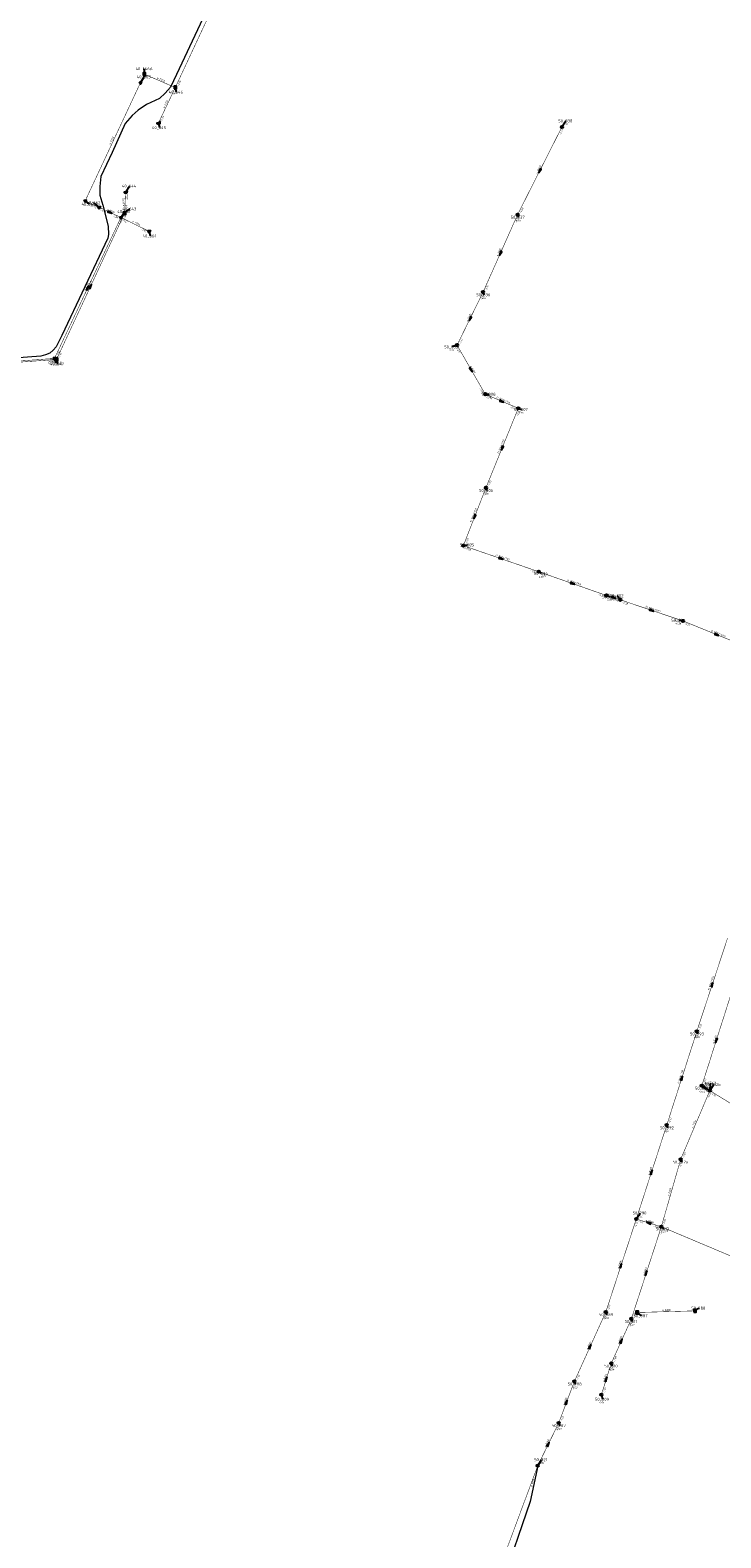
# Model space of a CAD drawing. Header units: metres. Extents: x 249000 to 255300, y 590580 to 596000.
# Tile 13 of 61: x 252593 to 252944, y 592533 to 593299. Entities that reach past the tile are written whole.
import ezdxf
from ezdxf.enums import TextEntityAlignment as Align
from ezdxf.lldxf.tags import DXFTag

# ---------------------------------------------------------------- set-up
doc = ezdxf.new("R2010")
doc.units = ezdxf.units.M
doc.header["$MEASUREMENT"] = 0
for name, pattern in [('RI-GWA', [18.45, 6, -1.8, 1.75, -1.8, 1.75, -1.8, 1.75, -1.8]), ('RI-HWA', [7.4, 5, -2.4]), ('RI-VWA', [11, 5, -3, 0, -3])]:
    doc.linetypes.add(name, pattern=pattern)
doc.layers.get('0').update_dxf_attribs({"linetype": 'CONTINUOUS'})
for name, color, linetype, lineweight in [('B-WE-RI-DRUK-G', 210, 'RI-PERS', 18), ('B-WE-RI-GWA_TRANSPORTLEIDING-G', 30, 'RI-GWA', 18), ('B-WE-RI-HWA_TRANSPORTLEIDING-G', 150, 'RI-HWA', 18), ('B-WE-RI-PERSLEIDING-G', 210, 'RI-PERS', 18), ('B-WE-RI-VWA_TRANSPORTLEIDING-G', 20, 'RI-VWA', 18)]:
    doc.layers.add(name, color=color, linetype=linetype, lineweight=lineweight)
for name, color, linetype in [('RIO-AFMETINGEN', 8, 'CONTINUOUS'), ('RIO-AFSCHOT', 7, 'CONTINUOUS'), ('RIO-BOK', 8, 'CONTINUOUS'), ('RIO-KNOOP', 7, 'CONTINUOUS'), ('RIO-KNOOPNAAM', 170, 'CONTINUOUS'), ('RIO-LEADER', 253, 'CONTINUOUS'), ('RIO-MAAIVELD', 104, 'CONTINUOUS')]:
    doc.layers.add(name, color=color, linetype=linetype)
doc.styles.add('RIO-TXT', font='isocp.shx')
tags = doc.linetypes.add('RI-PERS', pattern='A,7,-2,["P",Standard,S=1.8,R=0,X=-0.5,Y=-0.9],-2,7,-2,[102,NLCS.SHX,S=1,R=180,X=0,Y=0],-2', length=22).pattern_tags.tags
tags[6] = DXFTag(74, 10)

# ---------------------------------------------------------------- blocks, each defined once
blk = doc.blocks.new('K_IPR')
blk.add_lwpolyline([(-0.5, -0.5), (0.5, -0.5), (0.5, 0.5), (-0.5, 0.5)], close=True)
blk.add_solid([(-0.5, 0.5), (0.5, 0.5), (-0.5, -0.5), (0.5, -0.5)])
at = {"style": 'RIO-TXT', "flags": 1}
blk.add_attdef('RIOLERINGSGEBIED', text='', height=1, dxfattribs=at).set_placement((0, 0), align=Align.CENTER)
blk.add_attdef('KNOOPNAAM', text='', height=1, dxfattribs=at).set_placement((0, 0), align=Align.TOP_CENTER)
blk = doc.blocks.new('K_UTB')
blk.add_lwpolyline([(0.5, 0.15), (0.5, -0.3), (-0.5, -0.3), (-0.5, 0.15), (-0.45, 0.15), (-0.45, -0.25), (0, -0.25), (0.45, -0.25), (0.45, 0.15)], close=True)
blk.add_lwpolyline([(0.85, 0.6), (0.55, 0.65), (0.614828, 0.459583), (0.850842, 0.598937)])
blk.add_arc((0.85, -0.25), 0.85, 90, 180)
at = {"style": 'RIO-TXT', "flags": 1}
blk.add_attdef('RIOLERINGSGEBIED', text='', height=1, dxfattribs=at).set_placement((0, 0), align=Align.CENTER)
blk.add_attdef('KNOOPNAAM', text='', height=1, dxfattribs=at).set_placement((0, 0), align=Align.TOP_CENTER)
blk = doc.blocks.new('K_IPD')
blk.add_lwpolyline([(-0.496027, 0.307994), (0.503973, 0.307994), (0.003973, -0.558031)], close=True)
blk.add_solid([(-0.496027, 0.307994), (0.503973, 0.307994), (0.003973, -0.558031)])
at = {"style": 'RIO-TXT', "flags": 1}
blk.add_attdef('RIOLERINGSGEBIED', text='', height=1, dxfattribs=at).set_placement((0, 0), align=Align.CENTER)
blk.add_attdef('KNOOPNAAM', text='', height=1, dxfattribs=at).set_placement((0, 0), align=Align.TOP_CENTER)
blk = doc.blocks.new('K_IPG')
blk.add_circle((0, 0), 0.5)
for points in [[(0, 0), (-0.5, 0), (-0.433013, 0.25)], [(0, 0), (-0.433013, -0.25), (-0.5, 0)], [(0, 0), (-0.433013, 0.25), (-0.25, 0.433013)], [(0, 0), (-0.25, -0.433013), (-0.433013, -0.25)], [(0, 0), (-0.25, 0.433013), (0, 0.5)], [(0, 0), (0, -0.5), (-0.25, -0.433013)], [(0, 0), (0, 0.5), (0.25, 0.433013)], [(0, 0), (0.25, 0.433013), (0.433013, 0.25)], [(0, 0), (0.433013, 0.25), (0.5, 0)], [(0, 0), (0.5, 0), (0.433013, -0.25)], [(0, 0), (0.433013, -0.25), (0.25, -0.433013)], [(0, 0), (0.25, -0.433013), (0, -0.5)]]:
    blk.add_solid(points)
at = {"style": 'RIO-TXT', "flags": 1}
blk.add_attdef('RIOLERINGSGEBIED', text='', height=1, dxfattribs=at).set_placement((0, 0), align=Align.CENTER)
blk.add_attdef('KNOOPNAAM', text='', height=1, dxfattribs=at).set_placement((0, 0), align=Align.TOP_CENTER)
blk = doc.blocks.new('L_VHR')
blk.add_lwpolyline([(-0.5, 0), (0.5, 0), (-0.5, 0.15), (-0.5, -0.15), (0.5, 0)])

msp = doc.modelspace()

# ---------------------------------------------------------------- linework, layer by layer
at = {"layer": 'B-WE-RI-DRUK-G', "const_width": 0.25}
msp.add_lwpolyline([(252816.496, 592477.248), (252850.768, 592569.28)], dxfattribs=at)
at = {"layer": 'B-WE-RI-GWA_TRANSPORTLEIDING-G', "const_width": 0.25}
for points in [[(252840.512, 593205.184), (252863.056, 593249.728)], [(252822.976, 593165.824), (252840.512, 593205.184)], [(252809.728, 593138.816), (252822.976, 593165.824)], [(252824.048, 593113.92), (252809.728, 593138.816)], [(252840.864, 593106.752), (252824.048, 593113.92)], [(252824.4, 593066.304), (252840.864, 593106.752)], [(252812.944, 593036.928), (252824.4, 593066.304)], [(252851.248, 593023.68), (252812.944, 593036.928)], [(252885.744, 593011.584), (252851.248, 593023.68)], [(252892.768, 593009.408), (252885.744, 593011.584)], [(252924.624, 592998.656), (252892.768, 593009.408)], [(252958.976, 592984.704), (252924.624, 592998.656)], [(252931.664, 592790.08), (252947.312, 592837.504)], [(252934.208, 592762.432), (252948.816, 592808.192)], [(252916.368, 592742.4), (252931.664, 592790.08)], [(252923.44, 592724.992), (252938.272, 592759.936)], [(252934.208, 592762.432), (252938.272, 592759.936)], [(252977.184, 592736), (252938.272, 592759.936)], [(252900.864, 592694.656), (252916.368, 592742.4)], [(252913.616, 592690.752), (252923.44, 592724.992)], [(252885.376, 592647.424), (252900.864, 592694.656)], [(252900.864, 592694.656), (252913.616, 592690.752)], [(252898.4, 592643.968), (252913.616, 592690.752)], [(252913.616, 592690.752), (252978.336, 592663.488)], [(252869.408, 592612.16), (252885.376, 592647.424)], [(252888.128, 592621.312), (252898.4, 592643.968)], [(252883.152, 592605.376), (252888.128, 592621.312)], [(252861.408, 592590.976), (252869.408, 592612.16)], [(252861.408, 592590.976), (252850.768, 592569.28)]]:
    msp.add_lwpolyline(points, dxfattribs=at)
at = {"layer": 'B-WE-RI-HWA_TRANSPORTLEIDING-G', "const_width": 0.25}
for points in [[(252666.432, 593269.76), (252696.928, 593335.04)], [(252666.432, 593269.76), (252650.736, 593276.544)], [(252657.888, 593251.712), (252666.432, 593269.76)], [(252640.64, 593205.824), (252641.184, 593216.64)], [(252606.064, 593131.584), (252640.64, 593205.824)], [(252534.336, 593126.208), (252606.064, 593131.584)], [(252901.344, 592647.168), (252930.688, 592648)]]:
    msp.add_lwpolyline(points, dxfattribs=at)
at = {"layer": 'B-WE-RI-PERSLEIDING-G'}
for points in [[(252689.824, 593324.8), (252667.104, 593276.48), (252663.968, 593270.016), (252661.344, 593266.88), (252658.416, 593264.192), (252651.744, 593261.12), (252647.6, 593258.24), (252644.576, 593255.488), (252641.04, 593251.456), (252634.272, 593236.8), (252628.608, 593224.576), (252628.112, 593219.392), (252628.112, 593215.104), (252629.616, 593210.048), (252632.352, 593199.296), (252632.544, 593195.008), (252632.144, 593193.152), (252608.816, 593143.68), (252605.888, 593137.92), (252604.368, 593136.32), (252602.656, 593134.784), (252600.528, 593133.952), (252598.112, 593133.248), (252467.6, 593123.456)], [(252850.768, 592569.28), (252846.896, 592551.104), (252818.048, 592467.008), (252770.912, 592419.008), (252724.672, 592430.976), (252723.264, 592429.312)]]:
    msp.add_lwpolyline(points, dxfattribs=at)
at = {"layer": 'B-WE-RI-VWA_TRANSPORTLEIDING-G', "const_width": 0.25}
for points in [[(252620.624, 593212.16), (252648.688, 593272.128)], [(252627.712, 593208.896), (252620.624, 593212.16)], [(252638.8, 593203.712), (252627.712, 593208.896)], [(252605.024, 593132.096), (252638.8, 593203.712)], [(252638.8, 593203.712), (252653.136, 593196.672)], [(252559.504, 593128.704), (252605.024, 593132.096)]]:
    msp.add_lwpolyline(points, dxfattribs=at)
at = {"layer": 'RIO-LEADER'}
for p, q in [((252650.74, 593276.57), (252650.7397, 593279.345)), ((252648.69, 593272.15), (252650.6664, 593275.2058)), ((252666.44, 593269.76), (252666.9735, 593267.4316)), ((252657.89, 593251.72), (252658.4235, 593249.3916)), ((252863.06, 593249.74), (252865.0364, 593252.7958)), ((252641.19, 593216.66), (252643.1664, 593219.7158)), ((252620.62, 593212.15), (252622.5964, 593210.4942)), ((252627.71, 593208.91), (252625.0466, 593211.1468)), ((252640.64, 593205.85), (252643.3029, 593208.0876)), ((252638.8, 593203.72), (252640.7764, 593206.7758)), ((252840.51, 593205.18), (252840.87, 593203.8365)), ((252653.13, 593196.68), (252653.6635, 593194.3516)), ((252822.97, 593165.8), (252823.33, 593164.4565)), ((252809.73, 593138.79), (252807.0675, 593137.9515)), ((252605.02, 593132.12), (252605.5535, 593129.7916)), ((252606.07, 593131.57), (252606.6035, 593129.2416)), ((252824.05, 593113.91), (252825.9998, 593113.9002)), ((252840.87, 593106.75), (252842.4594, 593106.1161)), ((252824.4, 593066.31), (252824.76, 593064.9665)), ((252812.95, 593036.96), (252814.9935, 593037.2996)), ((252851.25, 593023.71), (252852.5836, 593022.8203)), ((252885.75, 593011.56), (252887.3394, 593010.9261)), ((252892.76, 593009.4), (252891.1701, 593011.4334)), ((252924.62, 592998.66), (252922.5766, 592998.999)), ((252931.67, 592790.11), (252932.03, 592788.7665)), ((252938.28, 592759.95), (252938.8135, 592763.6784)), ((252938.28, 592759.95), (252940.2564, 592763.0058)), ((252934.2, 592762.46), (252934.56, 592761.1165)), ((252916.37, 592742.38), (252916.73, 592741.0365)), ((252923.44, 592725), (252923.8, 592723.6565)), ((252900.86, 592694.66), (252902.8364, 592697.7158)), ((252913.61, 592690.78), (252914.6473, 592689.6829)), ((252930.68, 592647.97), (252932.6298, 592649.3798)), ((252885.38, 592647.4), (252885.74, 592646.0565)), ((252898.4, 592643.95), (252898.76, 592642.6065)), ((252901.34, 592647.16), (252903.3164, 592645.5042)), ((252888.12, 592621.32), (252888.48, 592619.9765)), ((252869.41, 592612.15), (252869.77, 592610.8065)), ((252883.15, 592605.38), (252883.6835, 592603.0516)), ((252861.41, 592590.98), (252861.77, 592589.6365)), ((252850.77, 592569.29), (252852.7464, 592572.3458))]:
    msp.add_line(p, q, dxfattribs=at)

# ---------------------------------------------------------------- block references
at = {"layer": 'RIO-AFSCHOT', "xscale": 2, "yscale": 2, "zscale": 2}
for p, rotation in [((252851.785, 593227.46), 243.1515), ((252633.255, 593206.315), 334.9234999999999), ((252831.74, 593185.49), 245.985), ((252623.355, 593168.71), 65.0361), ((252621.91, 593167.92), 64.7361), ((252816.35, 593152.295), 243.88), ((252816.89, 593126.35), 299.9292), ((252832.46, 593110.33), 336.9437), ((252832.635, 593086.53), 247.8336), ((252818.675, 593051.635), 248.6814), ((252832.1, 593030.335), 340.9187), ((252868.5, 593017.635), 340.601), ((252889.255, 593010.48), 342.876), ((252908.69, 593004.03), 341.3729), ((252941.8, 592991.68), 337.891), ((252939.49, 592813.815), 71.73560000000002), ((252941.51, 592785.32), 252.2599), ((252924.02, 592766.245), 72.2193), ((252936.24, 592761.205), 328.4035), ((252908.615, 592718.52), 71.9875), ((252907.235, 592692.72), 163.076), ((252893.12, 592671.03), 71.8566), ((252906.005, 592667.365), 71.9994), ((252893.26, 592632.635), 65.5628), ((252877.395, 592629.775), 65.6205), ((252885.635, 592613.35), 72.6755), ((252865.41, 592601.565), 69.2918), ((252856.09, 592580.135), 63.86329999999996)]:
    msp.add_blockref('L_VHR', p, dxfattribs=dict(at, rotation=rotation))
at = {"layer": 'RIO-KNOOP', "xscale": 1.25, "yscale": 1.25, "zscale": 1.25}
for name, p in [('K_IPR', (252650.736, 593276.544)), ('K_IPD', (252648.688, 593272.128)), ('K_IPR', (252666.432, 593269.76)), ('K_UTB', (252657.888, 593251.712)), ('K_IPG', (252863.056, 593249.728)), ('K_UTB', (252641.184, 593216.64)), ('K_IPD', (252620.624, 593212.16)), ('K_IPD', (252627.712, 593208.896)), ('K_IPD', (252638.8, 593203.712)), ('K_IPR', (252640.64, 593205.824)), ('K_IPG', (252840.512, 593205.184)), ('K_IPD', (252653.136, 593196.672)), ('K_IPG', (252822.976, 593165.824)), ('K_IPG', (252809.728, 593138.816)), ('K_IPD', (252605.024, 593132.096)), ('K_IPR', (252606.064, 593131.584)), ('K_IPG', (252824.048, 593113.92)), ('K_IPG', (252840.864, 593106.752)), ('K_IPG', (252824.4, 593066.304)), ('K_IPG', (252812.944, 593036.928)), ('K_IPG', (252851.248, 593023.68)), ('K_IPG', (252885.744, 593011.584)), ('K_IPG', (252892.768, 593009.408)), ('K_IPG', (252924.624, 592998.656)), ('K_IPG', (252931.664, 592790.08)), ('K_IPG', (252934.208, 592762.432)), ('K_IPG', (252938.272, 592759.936)), ('K_IPG', (252938.272, 592759.936)), ('K_IPG', (252916.368, 592742.4)), ('K_IPG', (252923.44, 592724.992)), ('K_IPG', (252900.864, 592694.656)), ('K_IPG', (252913.616, 592690.752)), ('K_IPG', (252885.376, 592647.424)), ('K_IPR', (252930.688, 592648)), ('K_IPG', (252898.4, 592643.968)), ('K_IPR', (252901.344, 592647.168)), ('K_IPG', (252888.128, 592621.312)), ('K_IPG', (252869.408, 592612.16)), ('K_IPG', (252883.152, 592605.376)), ('K_IPG', (252861.408, 592590.976)), ('K_IPG', (252850.768, 592569.28))]:
    msp.add_blockref(name, p, dxfattribs=at)

# ---------------------------------------------------------------- texts
at = {"layer": 'RIO-AFMETINGEN', "style": 'RIO-TXT'}
for s, rotation, p in [('ø P250', 336.5532, (252657.0166, 593274.2881)), ('ø P250', 64.635, (252660.994, 593259.2032)), ('ø P250', 64.9217, (252633.4917, 593240.6075)), ('ø B600', 63.1515, (252850.5745, 593225.9539)), ('ø P250', 335.4429, (252622.6125, 593211.6807)), ('ø P250', 334.9235, (252631.7135, 593207.481)), ('ø P250', 87.0786, (252640.4195, 593209.3873)), ('ø P250', 333.8388, (252644.4462, 593201.3961)), ('ø B600', 65.985, (252830.6055, 593183.9261)), ('ø P250', 64.7361, (252620.7417, 593166.3812)), ('ø P250', 65.0361, (252622.1948, 593167.1651)), ('ø B600', 63.88, (252815.1589, 593150.7738)), ('ø B600', 299.9292, (252816.3004, 593128.192)), ('EI B500/750', 336.9437, (252829.6366, 593111.9707)), ('EI B500/750', 67.8336, (252831.0424, 593083.6801)), ('EI B500/750', 68.6814, (252817.1248, 593048.7618)), ('EI B500/750', 340.9187, (252829.1721, 593031.7826)), ('EI B500/750', 340.601, (252865.5794, 593019.0978)), ('EI B500/750', 342.876, (252886.2762, 593011.8167)), ('EI B700/1050', 341.3729, (252905.4939, 593005.5384)), ('EI B700/1050', 337.891, (252938.7018, 592993.3808)), ('EI B500/750', 71.7356, (252938.0951, 592810.8634)), ('ø P250', 72.2599, (252940.5533, 592783.6414)), ('EI B500/750', 72.2193, (252922.65, 592763.2817)), ('ø P250', 328.4035, (252934.8397, 592762.5365)), ('ø P250', 66.9868, (252929.7531, 592740.8917)), ('ø B300', 71.9875, (252907.6504, 592716.8461)), ('ø P250', 73.9654, (252917.6186, 592706.1835)), ('ø B300', 343.076, (252905.5439, 592693.6559)), ('ø B300', 71.8566, (252892.1515, 592669.3582)), ('ø B250', 71.9994, (252905.0407, 592665.691)), ('ø B300', 1.5812, (252914.1097, 592647.9127)), ('ø B250', 65.5628, (252892.1141, 592631.0795)), ('ø B300', 65.6205, (252876.2505, 592628.2182)), ('ø B250', 72.6755, (252884.6904, 592611.6644)), ('ø P200', 69.2918, (252864.3677, 592599.9384)), ('ø P200', 63.8633, (252854.8926, 592578.6169)), ('ø H160', 77.9941, (252848.0461, 592558.4199))]:
    msp.add_text(s, height=0.9, rotation=rotation, dxfattribs=at).set_placement(p)
at = {"layer": 'RIO-BOK', "style": 'RIO-TXT'}
for s, rotation, p in [('-2.04', 64.9679, (252668.1678, 593270.3878)), ('-2.04', 64.635, (252665.9013, 593265.588)), ('-2.04', 64.635, (252659.6214, 593252.3378)), ('-2.03', 63.1515, (252862.4133, 593245.583)), ('-2.26', 87.0786, (252642.285, 593212.5979)), ('-1.79', 335.4429, (252621.263, 593210.4278)), ('-1.79', 335.4429, (252623.5329, 593209.3922)), ('-1.79', 334.9235, (252628.3373, 593207.182)), ('-2.26', 87.0786, (252642.0044, 593207.0821)), ('-2.09', 63.1515, (252842.2568, 593205.7528)), ('-1.81', 334.9235, (252634.6285, 593204.2427)), ('-1.81', 64.7361, (252638.2687, 593199.5471)), ('-2.26', 65.0361, (252640.1305, 593201.6744)), ('-1.81', 333.8388, (252639.3945, 593201.9804)), ('-2.09', 65.985, (252840.0697, 593200.9964)), ('-1.81', 333.8388, (252648.9697, 593197.2839)), ('-2.15', 65.985, (252824.6864, 593166.4584)), ('-2.15', 63.88, (252822.3764, 593161.6355)), ('-2.17', 63.88, (252811.4694, 593139.3849)), ('-1.78', 4.3222, (252601.1283, 593130.5221)), ('-1.91', 4.2571, (252602.1769, 593129.9766)), ('-1.78', 64.7361, (252606.7503, 593132.7408)), ('-1.91', 65.0361, (252607.797, 593132.1999)), ('-2.17', 299.9292, (252809.2528, 593137.0147)), ('-2.19', 299.9292, (252820.9415, 593116.7362)), ('-2.19', 336.9437, (252824.7379, 593112.2052)), ('-2.21', 336.9437, (252836.684, 593107.1289)), ('-2.21', 67.8336, (252840.5651, 593102.5547)), ('-2.25', 67.8336, (252826.0942, 593067.0234)), ('-2.25', 68.6814, (252824.1571, 593062.1105)), ('-2.28', 68.6814, (252814.6335, 593037.6984)), ('-2.28', 340.9187, (252813.7544, 593035.307)), ('-2.33', 340.9187, (252847.0528, 593023.8109)), ('-2.33', 340.601, (252852.0452, 593022.0526)), ('-2.35', 340.601, (252881.5518, 593011.6821)), ('-2.35', 342.876, (252886.6104, 593009.9354)), ('-2.38', 342.876, (252888.5555, 593009.3374)), ('-2.38', 341.3729, (252893.5775, 593007.7534)), ('-2.41', 341.3729, (252920.4204, 592998.7236)), ('-2.41', 337.891, (252925.3359, 592996.9668)), ('-2.31', 71.7356, (252933.3118, 592790.9371)), ('-2.30', 72.2193, (252931.6868, 592785.9036)), ('-1.71', 72.2599, (252935.8341, 592763.3021)), ('-1.94', 328.4035, (252934.1925, 592760.9389)), ('-1.93', 328.4035, (252934.627, 592760.672)), ('-1.93', 66.9868, (252937.9131, 592755.7598)), ('-1.94', 328.394, (252938.7067, 592758.1619)), ('-2.28', 71.9875, (252916.3698, 592738.1736)), ('-2.27', 72.2193, (252918.0047, 592743.2209)), ('-1.93', 66.9868, (252925.1446, 592725.6883)), ('-2.05', 73.9654, (252923.5848, 592720.7955)), ('-2.24', 71.9875, (252902.4981, 592695.4943)), ('-2.05', 73.9654, (252915.2183, 592691.6704)), ('-2.21', 71.8566, (252900.85, 592690.4532)), ('-2.11', 343.076, (252901.726, 592693.0384)), ('-2.05', 343.076, (252909.4068, 592690.7064)), ('-2.06', 71.9994, (252913.6107, 592686.5737)), ('-1.64', 337.1465, (252914.3039, 592689.0777)), ('-2.17', 71.8566, (252887.02, 592648.2306)), ('-2.17', 65.6205, (252884.913, 592643.219)), ('-1.55', 65.5628, (252897.929, 592639.7698)), ('-1.56', 71.9994, (252900.0379, 592644.7846)), ('-1.46', 72.6755, (252888.1701, 592617.1134)), ('-1.48', 65.5628, (252889.8412, 592621.9657)), ('-1.72', 69.2918, (252869.212, 592607.9484)), ('-1.84', 65.6205, (252871.1305, 592612.7975)), ('-1.45', 72.6755, (252884.778, 592606.2339)), ('-1.62', 69.2918, (252863.0855, 592591.7363)), ('-1.62', 63.8633, (252860.8042, 592586.8223)), ('-1.54', 63.8633, (252852.5092, 592569.8855))]:
    msp.add_text(s, height=0.9, rotation=rotation, dxfattribs=at).set_placement(p)
at = {"layer": 'RIO-KNOOPNAAM', "style": 'RIO-TXT'}
for s, p in [('40_646A', (252646.2772, 593278.595)), ('40_665', (252646.8414, 593274.4558)), ('40_646', (252663.1485, 593266.6816)), ('50_838', (252861.2114, 593252.0458)), ('40_645', (252654.5985, 593248.6416)), ('40_644', (252639.3414, 593218.9658)), ('40_663', (252618.7714, 593209.7442)), ('40_662', (252621.2216, 593210.3968)), ('40_661', (252636.9514, 593206.0258)), ('40_643', (252639.4779, 593207.3376)), ('50_837', (252837.045, 593203.0865)), ('40_664', (252649.8385, 593193.6016)), ('50_836', (252819.505, 593163.7065)), ('50_835', (252803.2425, 593137.2015)), ('40_660', (252601.7285, 593129.0416)), ('40_642', (252602.7785, 593128.4916)), ('50_808', (252822.1748, 593113.1502)), ('50_807', (252838.6344, 593105.3661)), ('50_806', (252820.935, 593064.2165)), ('50_805', (252811.1685, 593036.5496)), ('50_804', (252848.7586, 593022.0703)), ('50_803', (252883.5144, 593010.1761)), ('50_802', (252887.3451, 593010.6834)), ('50_801', (252918.7516, 592998.249)), ('50_793', (252928.205, 592788.0165)), ('b0762', (252935.626, 592762.9284)), ('50_812b', (252935.7939, 592762.2558)), ('50_813', (252930.735, 592760.3665)), ('50_792', (252912.905, 592740.2865)), ('50_812a', (252919.3375, 592722.9065)), ('50_790', (252899.0114, 592696.9658)), ('50_812', (252910.8223, 592688.9329)), ('50_988', (252928.8048, 592648.6298)), ('50_789', (252881.915, 592645.3065)), ('50_811', (252894.935, 592641.8565)), ('50_987', (252899.4914, 592644.7542)), ('50_810', (252884.655, 592619.2265)), ('50_788', (252865.945, 592610.0565)), ('50_809', (252879.8585, 592602.3016)), ('50_787', (252857.945, 592588.8865)), ('50_821', (252848.9214, 592571.5958))]:
    msp.add_text(s, height=1.5, dxfattribs=at).set_placement(p)
at = {"layer": 'RIO-MAAIVELD', "style": 'RIO-TXT'}
for s, p in [('-0.20', (252863.1239, 593250.6458)), ('-0.20', (252838.9575, 593201.6865)), ('-0.20', (252821.4175, 593162.3065)), ('-0.20', (252805.155, 593135.8015)), ('-0.20', (252824.0873, 593111.7502)), ('-0.20', (252840.5469, 593103.9661)), ('-0.20', (252822.8475, 593062.8165)), ('-0.20', (252813.081, 593035.1496)), ('-0.20', (252850.6711, 593020.6703)), ('-0.20', (252885.4269, 593008.7761)), ('-0.20', (252889.2576, 593009.2834)), ('-0.20', (252920.6641, 592996.849)), ('-0.55', (252930.1175, 592786.6165)), ('-0.44', (252932.6475, 592758.9665)), ('-0.34', (252914.8175, 592738.8865)), ('-0.32', (252900.9239, 592695.5658)), ('-0.39', (252912.7348, 592687.5329)), ('-0.33', (252883.8275, 592643.9065)), ('-0.42', (252896.8475, 592640.4565)), ('-0.34', (252886.5675, 592617.8265)), ('-0.33', (252867.8575, 592608.6565)), ('-0.34', (252881.771, 592600.9016)), ('-0.27', (252859.8575, 592587.4865)), ('-0.33', (252850.8339, 592570.1958))]:
    msp.add_text(s, height=0.9, dxfattribs=at).set_placement(p)

doc.saveas('drawing.dxf')
